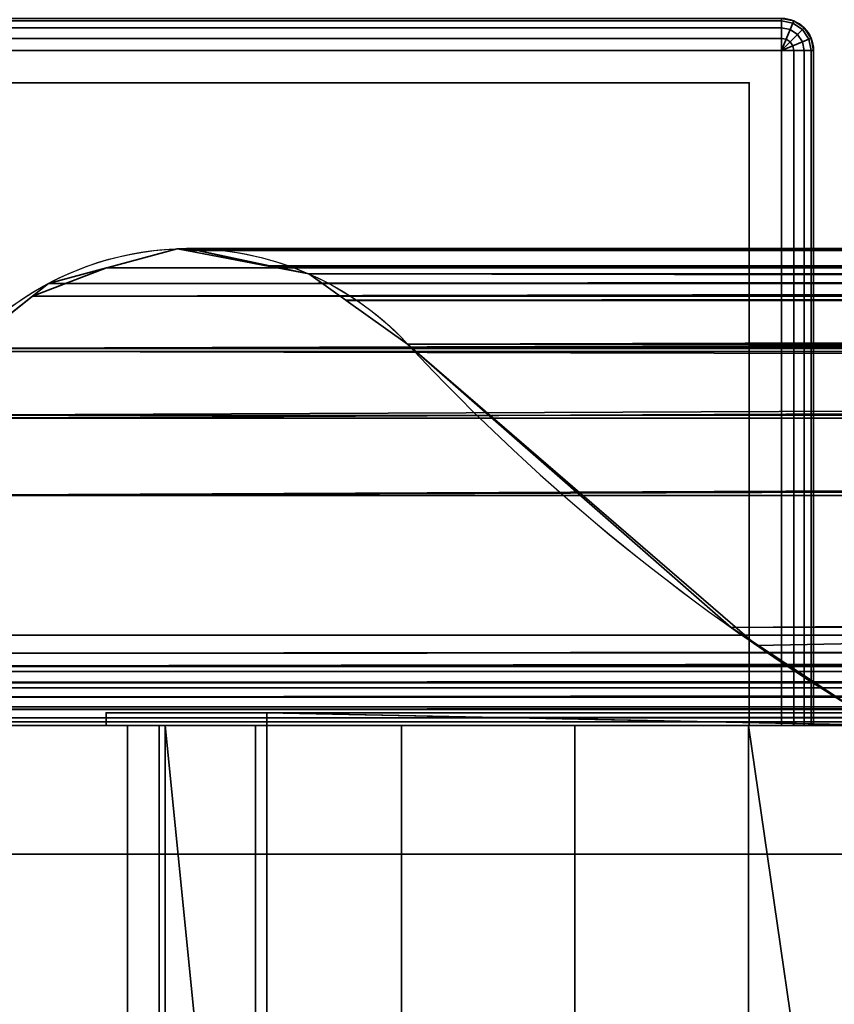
# Model space of a CAD drawing. Header units: millimetres. Extents: x -322 to 8072, y -96 to 57.
# Tile 58 of 256: x 1259 to 1272, y -4 to 11. Entities that reach past the tile are written whole.
import ezdxf

# ---------------------------------------------------------------- set-up
doc = ezdxf.new("R2010")
doc.units = ezdxf.units.MM
doc.layers.add('151', color=7, linetype='Continuous', true_color=0xffffff)

# ---------------------------------------------------------------- blocks, each defined once
blk = doc.blocks.new('UG_SURFACE_012')
at = {"layer": '151', "color": 252, "linetype": 'Continuous', "lineweight": 35}
for points in [[(1500, 7.402, 1415.715), (1260.506, 7.121, 1414.506), (1260.511, 7.123, 1414.511)], [(1500, 7.402, 1415.715), (1500, 7.16, 1414.51), (1260.506, 7.121, 1414.506)], [(1260.511, 7.123, 1897.489), (1739.494, 7.121, 1897.494), (1738.394, 7.417, 1896.394)], [(1261.606, 7.417, 1896.394), (1260.511, 7.123, 1897.489), (1738.394, 7.417, 1896.394)], [(1500, 7.41, 1415.752), (1260.511, 7.123, 1414.511), (1261.606, 7.417, 1415.606)], [(1260.511, 7.123, 1414.511), (1260.511, 7.123, 1897.489), (1261.606, 7.417, 1896.394)], [(1261.606, 7.417, 1415.606), (1260.511, 7.123, 1414.511), (1261.606, 7.417, 1896.394)], [(1260.511, 7.123, 1414.511), (1500, 7.41, 1415.752), (1500, 7.402, 1415.715)], [(1738.394, 7.417, 1896.394), (1738.289, 7.419, 1896.289), (1261.75, 7.42, 1896.25), (1261.606, 7.417, 1896.394)], [(1261.606, 7.417, 1415.606), (1261.606, 7.417, 1896.394), (1261.75, 7.42, 1896.25)], [(1261.75, 7.42, 1896.25), (1261.747, 7.39, 1415.747), (1261.606, 7.417, 1415.606)], [(1261.606, 7.417, 1415.606), (1261.747, 7.39, 1415.747), (1500, 7.41, 1415.752)], [(1500, 7.42, 1415.804), (1261.747, 7.39, 1415.747), (1263.046, 7.142, 1417.046)], [(1500, 7.42, 1415.804), (1500, 7.41, 1415.752), (1261.747, 7.39, 1415.747)], [(1261.75, 7.42, 1896.25), (1261.75, 7.42, 1896.25), (1261.747, 7.39, 1415.747)], [(1261.747, 7.39, 1415.747), (1261.75, 7.42, 1896.25), (1261.781, 7.42, 1896.219)], [(1261.781, 7.42, 1896.219), (1263.046, 7.142, 1417.046), (1261.747, 7.39, 1415.747)], [(1261.747, 7.39, 1415.747), (1261.747, 7.39, 1415.747), (1261.75, 7.42, 1896.25)], [(1261.747, 7.39, 1415.747), (1261.747, 7.39, 1415.747), (1500, 7.41, 1415.752)], [(1738.289, 7.419, 1896.289), (1738.25, 7.42, 1896.25), (1261.75, 7.42, 1896.25)], [(1738.25, 7.42, 1896.25), (1261.781, 7.42, 1896.219), (1261.75, 7.42, 1896.25)], [(1261.75, 7.42, 1896.25), (1261.75, 7.42, 1896.25), (1738.25, 7.42, 1896.25)], [(1263.047, 7.154, 1894.953), (1261.781, 7.42, 1896.219), (1738.25, 7.42, 1896.25)], [(1261.781, 7.42, 1896.219), (1263.047, 7.154, 1894.953), (1263.046, 7.142, 1417.046)], [(1263.046, 7.142, 1417.046), (1500, 7.17, 1416.992), (1500, 7.42, 1415.804)], [(1263.047, 7.154, 1894.953), (1738.25, 7.42, 1896.25), (1738.219, 7.42, 1896.219)], [(1738.219, 7.42, 1896.219), (1263.049, 7.154, 1894.951), (1263.047, 7.154, 1894.953)], [(1263.049, 7.154, 1894.951), (1738.219, 7.42, 1896.219), (1737, 7.164, 1895)], [(1259.353, 6.679, 1413.353), (1500, 7.154, 1414.481), (1500, 7.05, 1413.963)], [(1500, 7.154, 1414.481), (1259.353, 6.679, 1413.353), (1259.355, 6.681, 1413.355)], [(1500, 7.05, 1413.963), (1500, 6.651, 1413.389), (1259.353, 6.679, 1413.353)], [(1500, 7.16, 1414.51), (1259.355, 6.681, 1413.355), (1259.604, 6.879, 1413.604)], [(1259.355, 6.681, 1413.355), (1500, 7.16, 1414.51), (1500, 7.154, 1414.481)], [(1259.355, 6.681, 1898.645), (1260.506, 7.121, 1414.506), (1259.604, 6.879, 1413.604)], [(1260.506, 7.121, 1414.506), (1259.355, 6.681, 1898.645), (1259.604, 6.879, 1898.396)], [(1259.604, 6.879, 1413.604), (1260.506, 7.121, 1414.506), (1500, 7.16, 1414.51)], [(1259.604, 6.879, 1898.396), (1260.506, 7.121, 1897.494), (1260.511, 7.123, 1414.511), (1260.506, 7.121, 1414.506)], [(1740.396, 6.879, 1898.396), (1739.518, 7.115, 1897.518), (1260.506, 7.121, 1897.494), (1259.604, 6.879, 1898.396)], [(1260.511, 7.123, 1897.489), (1260.506, 7.121, 1897.494), (1739.494, 7.121, 1897.494)], [(1260.506, 7.121, 1897.494), (1260.511, 7.123, 1897.489), (1260.511, 7.123, 1414.511)], [(1739.518, 7.115, 1897.518), (1739.494, 7.121, 1897.494), (1260.506, 7.121, 1897.494)], [(1500, 7.17, 1416.992), (1263.046, 7.142, 1417.046), (1263.048, 7.142, 1417.048)], [(1263.048, 7.142, 1417.048), (1263.046, 7.142, 1417.046), (1263.047, 7.154, 1894.953)], [(1263.047, 7.154, 1894.953), (1263.654, 7.026, 1417.654), (1263.048, 7.142, 1417.048)], [(1263.654, 7.026, 1417.654), (1263.047, 7.154, 1894.953), (1263.049, 7.154, 1894.951)], [(1263.048, 7.142, 1417.048), (1500, 7.16, 1417.039), (1500, 7.17, 1416.992)], [(1500, 7.033, 1417.638), (1500, 7.16, 1417.039), (1263.048, 7.142, 1417.048)], [(1263.048, 7.142, 1417.048), (1500, 6.663, 1418.161), (1500, 7.033, 1417.638)], [(1500, 6.663, 1418.161), (1263.048, 7.142, 1417.048), (1263.654, 7.026, 1417.654)], [(1737, 7.164, 1895), (1736.951, 7.153, 1894.951), (1263.049, 7.154, 1894.951)], [(1263.654, 7.026, 1894.346), (1263.049, 7.154, 1894.951), (1736.951, 7.153, 1894.951)], [(1263.654, 7.026, 1417.654), (1263.049, 7.154, 1894.951), (1263.654, 7.026, 1894.346)], [(1264.226, 6.619, 1893.774), (1263.654, 7.026, 1894.346), (1736.951, 7.153, 1894.951)], [(1264.226, 6.619, 1893.774), (1736.951, 7.153, 1894.951), (1736.344, 7.025, 1894.344)], [(1500, 6.631, 1418.206), (1263.654, 7.026, 1417.654), (1264.226, 6.619, 1418.226)], [(1263.654, 7.026, 1417.654), (1500, 6.631, 1418.206), (1500, 6.663, 1418.161)], [(1263.654, 7.026, 1894.346), (1264.226, 6.619, 1418.226), (1263.654, 7.026, 1417.654)], [(1263.654, 7.026, 1894.346), (1264.226, 6.619, 1893.774), (1264.226, 6.619, 1418.226)], [(1736.344, 7.025, 1894.344), (1264.232, 6.615, 1893.768), (1264.226, 6.619, 1893.774)], [(1264.232, 6.615, 1893.768), (1736.344, 7.025, 1894.344), (1735.819, 6.652, 1893.819)], [(1259.355, 6.681, 1898.645), (1740.647, 6.679, 1898.647), (1740.396, 6.879, 1898.396)], [(1259.604, 6.879, 1898.396), (1259.355, 6.681, 1898.645), (1740.396, 6.879, 1898.396)], [(1259.604, 6.879, 1413.604), (1259.355, 6.681, 1413.355), (1259.355, 6.681, 1898.645)], [(1740.663, 6.666, 1898.663), (1740.647, 6.679, 1898.647), (1259.353, 6.679, 1898.647), (1258.332, 5.868, 1899.668)], [(1500, 6.638, 1413.37), (1258.332, 5.868, 1412.332), (1259.353, 6.679, 1413.353)], [(1259.353, 6.679, 1413.353), (1258.332, 5.868, 1899.668), (1259.353, 6.679, 1898.647)], [(1259.353, 6.679, 1413.353), (1258.332, 5.868, 1412.332), (1258.332, 5.868, 1899.668)], [(1258.332, 5.868, 1899.668), (1741.669, 5.867, 1899.669), (1740.663, 6.666, 1898.663)], [(1500, 6.638, 1413.37), (1500, 5.97, 1412.408), (1258.332, 5.868, 1412.332)], [(1259.355, 6.681, 1898.645), (1259.353, 6.679, 1898.647), (1740.647, 6.679, 1898.647)], [(1259.353, 6.679, 1898.647), (1259.355, 6.681, 1898.645), (1259.355, 6.681, 1413.355), (1259.353, 6.679, 1413.353)], [(1259.353, 6.679, 1413.353), (1500, 6.651, 1413.389), (1500, 6.638, 1413.37)], [(1264.226, 6.619, 1418.226), (1264.232, 6.615, 1418.232), (1500, 6.631, 1418.206)], [(1264.232, 6.615, 1418.232), (1264.226, 6.619, 1893.774), (1264.232, 6.615, 1893.768)], [(1264.232, 6.615, 1418.232), (1264.226, 6.619, 1418.226), (1264.226, 6.619, 1893.774)], [(1735.819, 6.652, 1893.819), (1735.767, 6.615, 1893.768), (1264.232, 6.615, 1893.768)], [(1500, 6.631, 1418.206), (1264.232, 6.615, 1418.232), (1265.187, 5.936, 1419.187)], [(1265.187, 5.936, 1892.813), (1264.232, 6.615, 1893.768), (1735.767, 6.615, 1893.768)], [(1264.232, 6.615, 1893.768), (1265.187, 5.936, 1892.813), (1265.187, 5.936, 1419.187), (1264.232, 6.615, 1418.232)], [(1265.187, 5.936, 1419.187), (1500, 5.936, 1419.187), (1500, 6.631, 1418.206)], [(1735.767, 6.615, 1893.768), (1734.813, 5.936, 1892.813), (1265.187, 5.936, 1892.813)], [(1500, 5.87, 1412.345), (1257.597, 4.785, 1411.597), (1257.611, 4.827, 1411.611)], [(1257.597, 4.785, 1411.597), (1500, 5.87, 1412.345), (1500, 5.857, 1412.337)], [(1500, 5.857, 1412.337), (1257.597, 4.784, 1411.597), (1257.597, 4.785, 1411.597)], [(1500, 5.857, 1412.337), (1500, 4.751, 1411.652), (1257.597, 4.784, 1411.597)], [(1257.611, 4.827, 1411.611), (1258.271, 5.819, 1412.271), (1500, 5.87, 1412.345)], [(1258.271, 5.819, 1412.271), (1258.331, 5.867, 1412.331), (1500, 5.87, 1412.345)], [(1741.729, 5.819, 1899.729), (1741.68, 5.859, 1899.68), (1258.331, 5.867, 1899.669), (1258.271, 5.819, 1899.729)], [(1500, 5.87, 1412.345), (1258.331, 5.867, 1412.331), (1258.332, 5.868, 1412.332)], [(1258.332, 5.868, 1899.668), (1258.331, 5.867, 1899.669), (1741.669, 5.867, 1899.669)], [(1741.68, 5.859, 1899.68), (1741.669, 5.867, 1899.669), (1258.331, 5.867, 1899.669)], [(1258.332, 5.868, 1412.332), (1500, 5.97, 1412.408), (1500, 5.87, 1412.345)], [(1270.219, 1.525, 1887.781), (1265.187, 5.936, 1892.813), (1734.813, 5.936, 1892.813)], [(1500, 5.936, 1419.187), (1265.187, 5.936, 1419.187), (1270.618, 1.245, 1424.618)], [(1270.618, 1.245, 1424.618), (1265.187, 5.936, 1892.813), (1270.219, 1.525, 1887.781)], [(1270.618, 1.245, 1424.618), (1265.187, 5.936, 1419.187), (1265.187, 5.936, 1892.813)], [(1270.219, 1.525, 1887.781), (1734.813, 5.936, 1892.813), (1731.65, 2.955, 1889.65)], [(1500, 5.936, 1419.187), (1270.618, 1.245, 1424.618), (1272.144, 0.256, 1426.144)], [(1742.403, 4.784, 1900.403), (1258.271, 5.819, 1899.729), (1257.611, 4.827, 1900.389)], [(1258.271, 5.819, 1899.729), (1742.403, 4.784, 1900.403), (1742.389, 4.827, 1900.389)], [(1742.389, 4.827, 1900.389), (1741.729, 5.819, 1899.729), (1258.271, 5.819, 1899.729)], [(1257.597, 4.784, 1900.403), (1257.203, 3.582, 1900.797), (1742.797, 3.582, 1900.797), (1742.405, 4.777, 1900.405)], [(1500, 4.744, 1411.648), (1257.203, 3.582, 1411.203), (1257.597, 4.784, 1411.597)], [(1257.611, 4.827, 1900.389), (1257.597, 4.785, 1900.403), (1742.403, 4.784, 1900.403)], [(1257.597, 4.785, 1900.403), (1257.597, 4.784, 1900.403), (1742.403, 4.784, 1900.403)], [(1742.405, 4.777, 1900.405), (1742.403, 4.784, 1900.403), (1257.597, 4.784, 1900.403)], [(1257.597, 4.784, 1411.597), (1500, 4.751, 1411.652), (1500, 4.744, 1411.648)], [(1257.203, 3.582, 1411.203), (1500, 4.744, 1411.648), (1500, 4.37, 1411.415)], [(1500, 4.37, 1411.415), (1500, 3.582, 1411.203), (1257.203, 3.582, 1411.203)], [(1257.203, 3.582, 1900.797), (1256.818, 1.409, 1901.182), (1743.182, 1.409, 1901.182), (1742.797, 3.582, 1900.797)], [(1500, 1.409, 1410.818), (1256.818, 1.409, 1410.818), (1257.203, 3.582, 1411.203), (1500, 3.582, 1411.203)], [(1272.144, 0.256, 1885.856), (1270.219, 1.525, 1887.781), (1731.65, 2.955, 1889.65)], [(1256.839, 0.927, 1410.839), (1256.802, 1.124, 1410.802), (1500, 1.409, 1410.818)], [(1256.802, 1.124, 1410.802), (1256.818, 1.409, 1410.818), (1500, 1.409, 1410.818)], [(1743.182, 1.409, 1901.182), (1256.818, 1.409, 1901.182), (1256.803, 1.121, 1901.197)], [(1256.803, 1.121, 1901.197), (1256.839, 0.927, 1901.161), (1743.182, 1.409, 1901.182)], [(1743.182, 1.409, 1901.182), (1256.839, 0.927, 1901.161), (1256.841, 0.918, 1901.16)], [(1500, 1.409, 1410.818), (1500, 0.925, 1410.834), (1256.839, 0.927, 1410.839)], [(1256.841, 0.918, 1901.16), (1743.196, 1.299, 1901.196), (1743.182, 1.409, 1901.182)], [(1270.219, 1.525, 1887.781), (1272.144, 0.256, 1885.856), (1272.144, 0.256, 1426.144)], [(1272.144, 0.256, 1426.144), (1270.618, 1.245, 1424.618), (1270.219, 1.525, 1887.781)], [(1743.179, 0.978, 1901.179), (1743.196, 1.299, 1901.196), (1256.841, 0.918, 1901.16)], [(1500, 0.925, 1410.834), (1500, 0.915, 1410.834), (1256.839, 0.927, 1410.839)], [(1256.839, 0.927, 1410.839), (1256.839, 0.927, 1410.839), (1500, 0.925, 1410.834)], [(1256.856, 0.838, 1410.856), (1256.839, 0.927, 1410.839), (1500, 0.915, 1410.834)], [(1256.841, 0.918, 1901.16), (1743.16, 0.919, 1901.16), (1743.179, 0.978, 1901.179)], [(1743.16, 0.919, 1901.16), (1256.841, 0.918, 1901.16), (1256.855, 0.842, 1901.145)], [(1256.855, 0.842, 1901.145), (1256.93, 0.673, 1901.07), (1743.16, 0.919, 1901.16)], [(1743.16, 0.919, 1901.16), (1743.16, 0.919, 1901.16), (1256.93, 0.673, 1901.07)], [(1256.93, 0.674, 1410.93), (1256.856, 0.838, 1410.856), (1500, 0.915, 1410.834)], [(1743.085, 0.687, 1901.085), (1743.16, 0.919, 1901.16), (1256.93, 0.673, 1901.07)], [(1500, 0.915, 1410.834), (1500, 0.679, 1410.946), (1256.93, 0.674, 1410.93)], [(1743.07, 0.665, 1901.07), (1743.085, 0.687, 1901.085), (1256.93, 0.673, 1901.07)], [(1256.97, 0.585, 1410.97), (1256.93, 0.673, 1410.93), (1500, 0.679, 1410.946)], [(1256.93, 0.673, 1410.93), (1256.93, 0.674, 1410.93), (1500, 0.679, 1410.946)], [(1256.93, 0.673, 1901.07), (1256.933, 0.666, 1901.067), (1743.07, 0.665, 1901.07)], [(1743.07, 0.664, 1901.07), (1256.933, 0.666, 1901.067), (1256.968, 0.588, 1901.032)], [(1743.07, 0.664, 1901.07), (1743.07, 0.665, 1901.07), (1256.933, 0.666, 1901.067)], [(1256.968, 0.588, 1901.032), (1257.085, 0.448, 1900.915), (1743.07, 0.664, 1901.07)], [(1257.084, 0.449, 1411.085), (1256.97, 0.585, 1410.97), (1500, 0.679, 1410.946)], [(1500, 0.679, 1410.946), (1500, 0.672, 1410.95), (1257.084, 0.449, 1411.085)], [(1500, 0.672, 1410.95), (1500, 0.475, 1411.044), (1257.084, 0.449, 1411.085)], [(1743.07, 0.664, 1901.07), (1257.085, 0.448, 1900.915), (1257.089, 0.443, 1900.911)], [(1257.089, 0.443, 1900.911), (1742.916, 0.434, 1900.916), (1743.07, 0.664, 1901.07)], [(1500, 0.475, 1411.044), (1500, 0.441, 1411.082), (1257.084, 0.449, 1411.085)], [(1257.085, 0.448, 1411.085), (1257.084, 0.449, 1411.085), (1500, 0.441, 1411.082)], [(1500, 0.441, 1411.082), (1500, 0.437, 1411.087), (1257.085, 0.448, 1411.085)], [(1257.22, 0.288, 1411.22), (1257.085, 0.448, 1411.085), (1500, 0.437, 1411.087)], [(1742.89, 0.395, 1900.89), (1257.089, 0.443, 1900.911), (1257.216, 0.291, 1900.784)], [(1742.89, 0.395, 1900.89), (1742.916, 0.434, 1900.916), (1257.089, 0.443, 1900.911)], [(1742.916, 0.434, 1900.916), (1742.916, 0.434, 1900.916), (1257.089, 0.443, 1900.911)], [(1742.89, 0.395, 1900.89), (1257.216, 0.291, 1900.784), (1257.283, 0.254, 1900.717)], [(1257.282, 0.254, 1411.282), (1257.22, 0.288, 1411.22), (1500, 0.437, 1411.087)], [(1500, 0.437, 1411.087), (1500, 0.257, 1411.293), (1257.282, 0.254, 1411.282)], [(1257.283, 0.254, 1900.717), (1742.711, 0.256, 1900.711), (1742.89, 0.395, 1900.89)], [(1500, 0.257, 1411.293), (1500, 0.254, 1411.296), (1257.282, 0.254, 1411.282)], [(1257.282, 0.254, 1411.282), (1257.282, 0.254, 1411.282), (1500, 0.257, 1411.293)], [(1257.519, 0.123, 1411.519), (1257.282, 0.254, 1411.282), (1500, 0.254, 1411.296)], [(1257.283, 0.254, 1900.717), (1257.286, 0.252, 1900.714), (1742.711, 0.256, 1900.711)], [(1742.711, 0.256, 1900.711), (1257.286, 0.252, 1900.714), (1257.519, 0.122, 1900.481)], [(1742.554, 0.135, 1900.554), (1742.71, 0.256, 1900.71), (1257.519, 0.122, 1900.481)], [(1742.71, 0.256, 1900.71), (1742.711, 0.256, 1900.711), (1257.519, 0.122, 1900.481)], [(1500, 0.254, 1411.296), (1500, 0.155, 1411.409), (1257.519, 0.123, 1411.519)], [(1500, 0.155, 1411.409), (1500, 0.119, 1411.519), (1257.519, 0.123, 1411.519)], [(1739.5, 0.2, 1897.5), (1260.5, 0.2, 1897.5), (1263, 0.2, 1895), (1737, 0.2, 1895)], [(1260.5, 0.2, 1897.5), (1260.5, 0.2, 1414.5), (1263, 0.2, 1417), (1263, 0.2, 1895)], [(1737, 0.2, 1417), (1263, 0.2, 1417), (1260.5, 0.2, 1414.5), (1739.5, 0.2, 1414.5)], [(1260.5, 0, 1414.5), (1260.5, 0.2, 1414.5), (1260.5, 0.2, 1897.5), (1260.5, 0, 1897.5)], [(1260.5, 0.2, 1414.5), (1260.5, 0, 1414.5), (1739.5, 0, 1414.5), (1739.5, 0.2, 1414.5)], [(1260.5, 0.2, 1897.5), (1739.5, 0.2, 1897.5), (1739.5, 0, 1897.5), (1260.5, 0, 1897.5)], [(1263, 0.2, 1895), (1263, 0.2, 1417), (1263, 0, 1427.017), (1263, 0, 1884.983)], [(1263, 0.2, 1417), (1263, -15.8, 1417), (1263, -15.8, 1427.017), (1263, 0, 1427.017)], [(1263, 0, 1884.983), (1263, -15.8, 1884.983), (1263, -15.8, 1895), (1263, 0.2, 1895)], [(1727.221, 0, 1417), (1272.779, 0, 1417), (1263, 0.2, 1417), (1737, 0.2, 1417)], [(1272.779, 0, 1417), (1272.779, -15.8, 1417), (1263, -15.8, 1417), (1263, 0.2, 1417)], [(1263, 0.2, 1895), (1263, -15.8, 1895), (1272.779, -15.8, 1895), (1272.779, 0, 1895)], [(1272.779, 0, 1895), (1727.221, 0, 1895), (1737, 0.2, 1895), (1263, 0.2, 1895)], [(1859, 0, 2017), (1141, 0, 2017), (1141, -26, 2017), (1859, -26, 2017)], [(1859, -2), (1141, -2), (1141, 0, 2), (1859, 0, 2)], [(1859, 0, 2), (1141, 0, 2), (1258, 0, 1412), (1500, 0, 1412)], [(1742, 0, 1900), (1258, 0, 1900), (1141, 0, 2017), (1859, 0, 2017)], [(1742.482, 0.118, 1900.482), (1742.554, 0.135, 1900.554), (1257.519, 0.122, 1900.481)], [(1257.519, 0.122, 1411.519), (1257.519, 0.123, 1411.519), (1500, 0.119, 1411.519)], [(1257.519, 0.122, 1900.481), (1257.522, 0.12, 1900.478), (1742.482, 0.118, 1900.482)], [(1500, 0.119, 1411.519), (1500, 0.118, 1411.522), (1257.519, 0.122, 1411.519)], [(1257.641, 0.055, 1411.641), (1257.519, 0.122, 1411.519), (1500, 0.118, 1411.522)], [(1742.481, 0.118, 1900.481), (1257.522, 0.12, 1900.478), (1257.636, 0.057, 1900.364)], [(1742.481, 0.118, 1900.481), (1742.482, 0.118, 1900.482), (1257.522, 0.12, 1900.478)], [(1742.481, 0.118, 1900.481), (1257.636, 0.057, 1900.364), (1258, 0, 1900)], [(1258, 0, 1412), (1257.641, 0.055, 1411.641), (1500, 0.118, 1411.522)], [(1258, 0, 1900), (1742, 0, 1900), (1742.481, 0.118, 1900.481)], [(1500, 0.118, 1411.522), (1500, 0.009, 1411.855), (1258, 0, 1412)], [(1500, 0.009, 1411.855), (1500, 0, 1412), (1258, 0, 1412)], [(1260.5, 0, 1414.5), (1729.511, 0, 1415.475), (1732.213, 0, 1414.95)], [(1727.221, 0, 1417), (1729.511, 0, 1415.475), (1260.5, 0, 1414.5), (1267.787, 0, 1414.95)], [(1732.213, 0, 1414.95), (1739.5, 0, 1414.5), (1260.5, 0, 1414.5)], [(1260.5, 0, 1414.5), (1265.092, 0, 1415.507), (1267.787, 0, 1414.95)], [(1260.5, 0, 1414.5), (1262.82, 0, 1417.06), (1265.092, 0, 1415.507)], [(1260.5, 0, 1414.5), (1260.83, 0, 1422.076), (1261.322, 0, 1419.369)], [(1261.322, 0, 1419.369), (1262.82, 0, 1417.06), (1260.5, 0, 1414.5)], [(1260.5, 0, 1897.5), (1261.42, 0, 1424.764), (1260.83, 0, 1422.076)], [(1263, 0, 1427.017), (1261.42, 0, 1424.764), (1260.5, 0, 1897.5), (1260.83, 0, 1889.924)], [(1267.787, 0, 1897.05), (1260.5, 0, 1897.5), (1739.5, 0, 1897.5)], [(1267.787, 0, 1897.05), (1265.092, 0, 1896.493), (1260.5, 0, 1897.5)], [(1260.83, 0, 1422.076), (1260.5, 0, 1414.5), (1260.5, 0, 1897.5)], [(1260.5, 0, 1897.5), (1262.82, 0, 1894.94), (1261.322, 0, 1892.632)], [(1265.092, 0, 1896.493), (1262.82, 0, 1894.94), (1260.5, 0, 1897.5)], [(1261.322, 0, 1892.632), (1260.83, 0, 1889.924), (1260.5, 0, 1897.5)], [(1260.83, 0, 1422.076), (1260.83, -39.3, 1422.076), (1261.322, -39.3, 1419.369), (1261.322, 0, 1419.369)], [(1261.42, 0, 1424.764), (1261.42, -39.3, 1424.764), (1260.83, -39.3, 1422.076), (1260.83, 0, 1422.076)], [(1260.83, 0, 1889.924), (1260.83, -39.3, 1889.924), (1261.42, -39.3, 1887.236), (1261.42, 0, 1887.236)], [(1261.322, 0, 1892.632), (1261.322, -39.3, 1892.632), (1260.83, -39.3, 1889.924), (1260.83, 0, 1889.924)], [(1260.83, 0, 1889.924), (1261.42, 0, 1887.236), (1263, 0, 1427.017)], [(1261.322, 0, 1419.369), (1261.322, -39.3, 1419.369), (1262.82, -39.3, 1417.06), (1262.82, 0, 1417.06)], [(1262.82, 0, 1894.94), (1262.82, -39.3, 1894.94), (1261.322, -39.3, 1892.632), (1261.322, 0, 1892.632)], [(1261.42, 0, 1424.764), (1263, 0, 1427.017), (1263, -15.8, 1427.017)], [(1263, -15.8, 1427.017), (1263, -23.5, 1427.017), (1261.42, -39.3, 1424.764), (1261.42, 0, 1424.764)], [(1261.42, 0, 1887.236), (1261.42, -39.3, 1887.236), (1263, -23.5, 1884.983), (1263, -15.8, 1884.983)], [(1263, -15.8, 1884.983), (1263, 0, 1884.983), (1261.42, 0, 1887.236)], [(1261.42, 0, 1887.236), (1263, 0, 1884.983), (1263, 0, 1427.017)], [(1262.82, 0, 1417.06), (1262.82, -39.3, 1417.06), (1265.092, -39.3, 1415.507), (1265.092, 0, 1415.507)], [(1265.092, 0, 1896.493), (1265.092, -39.3, 1896.493), (1262.82, -39.3, 1894.94), (1262.82, 0, 1894.94)], [(1265.092, 0, 1415.507), (1265.092, -39.3, 1415.507), (1267.787, -39.3, 1414.95), (1267.787, 0, 1414.95)], [(1267.787, 0, 1897.05), (1267.787, -39.3, 1897.05), (1265.092, -39.3, 1896.493), (1265.092, 0, 1896.493)], [(1267.787, 0, 1414.95), (1267.787, -39.3, 1414.95), (1270.489, -39.3, 1415.475), (1270.489, 0, 1415.475)], [(1270.489, 0, 1896.525), (1270.489, -39.3, 1896.525), (1267.787, -39.3, 1897.05), (1267.787, 0, 1897.05)], [(1267.787, 0, 1414.95), (1270.489, 0, 1415.475), (1727.221, 0, 1417)], [(1739.5, 0, 1897.5), (1270.489, 0, 1896.525), (1267.787, 0, 1897.05)], [(1270.489, 0, 1415.475), (1270.489, -39.3, 1415.475), (1272.779, -23.5, 1417), (1272.779, -15.8, 1417)], [(1272.779, -15.8, 1417), (1272.779, 0, 1417), (1270.489, 0, 1415.475)], [(1270.489, 0, 1896.525), (1272.779, 0, 1895), (1272.779, -15.8, 1895)], [(1272.779, -15.8, 1895), (1272.779, -23.5, 1895), (1270.489, -39.3, 1896.525), (1270.489, 0, 1896.525)], [(1270.489, 0, 1415.475), (1272.779, 0, 1417), (1727.221, 0, 1417)], [(1272.779, 0, 1895), (1270.489, 0, 1896.525), (1739.5, 0, 1897.5), (1732.213, 0, 1897.05)], [(1141, -26), (1141, -2), (1859, -2), (1859, -26)]]:
    blk.add_3dface(points, dxfattribs=at)
blk = doc.blocks.new('UG_SURFACE_027')
at = {"layer": '151', "color": 251, "linetype": 'Continuous', "lineweight": 35}
for points in [[(1221, 11, 1000), (1271, 11, 1000), (1271, 10.962, 999.809), (1221, 10.962, 999.809)], [(1271, 11, 1050), (1221, 11, 1050), (1221, 10.962, 1050.191), (1271, 10.962, 1050.191)], [(1221, 10.962, 999.809), (1271, 10.962, 999.809), (1271, 10.854, 999.646), (1221, 10.854, 999.646)], [(1271, 10.962, 1050.191), (1221, 10.962, 1050.191), (1221, 10.854, 1050.354), (1271, 10.854, 1050.354)], [(1271, 11, 1000), (1271.191, 10.962, 1000), (1271.177, 10.927, 999.809), (1271, 10.962, 999.809)], [(1271, 11, 1000), (1271, 11, 1050), (1271.191, 10.962, 1050), (1271.191, 10.962, 1000)], [(1271, 10.962, 1050.191), (1271.177, 10.927, 1050.191), (1271.191, 10.962, 1050), (1271, 11, 1050)], [(1271, 10.962, 999.809), (1271.177, 10.927, 999.809), (1271.135, 10.827, 999.646), (1271, 10.854, 999.646)], [(1271, 10.854, 1050.354), (1271.135, 10.827, 1050.354), (1271.177, 10.927, 1050.191), (1271, 10.962, 1050.191)], [(1271.177, 10.927, 999.809), (1271.327, 10.827, 999.809), (1271.25, 10.75, 999.646), (1271.135, 10.827, 999.646)], [(1271.135, 10.827, 1050.354), (1271.25, 10.75, 1050.354), (1271.327, 10.827, 1050.191), (1271.177, 10.927, 1050.191)], [(1271.191, 10.962, 1000), (1271.354, 10.854, 1000), (1271.327, 10.827, 999.809), (1271.177, 10.927, 999.809)], [(1271.177, 10.927, 1050.191), (1271.327, 10.827, 1050.191), (1271.354, 10.854, 1050), (1271.191, 10.962, 1050)], [(1271.191, 10.962, 1000), (1271.191, 10.962, 1050), (1271.354, 10.854, 1050), (1271.354, 10.854, 1000)], [(1221, 10.854, 999.646), (1271, 10.854, 999.646), (1271, 10.691, 999.538), (1221, 10.691, 999.538)], [(1271, 10.854, 1050.354), (1221, 10.854, 1050.354), (1221, 10.691, 1050.462), (1271, 10.691, 1050.462)], [(1271, 10.854, 999.646), (1271.135, 10.827, 999.646), (1271.073, 10.677, 999.538), (1271, 10.691, 999.538)], [(1271, 10.691, 1050.462), (1271.073, 10.677, 1050.462), (1271.135, 10.827, 1050.354), (1271, 10.854, 1050.354)], [(1271.135, 10.827, 999.646), (1271.25, 10.75, 999.646), (1271.135, 10.635, 999.538), (1271.073, 10.677, 999.538)], [(1271.073, 10.677, 1050.462), (1271.135, 10.635, 1050.462), (1271.25, 10.75, 1050.354), (1271.135, 10.827, 1050.354)], [(1271.25, 10.75, 999.646), (1271.327, 10.635, 999.646), (1271.177, 10.573, 999.538), (1271.135, 10.635, 999.538)], [(1271.135, 10.635, 1050.462), (1271.177, 10.573, 1050.462), (1271.327, 10.635, 1050.354), (1271.25, 10.75, 1050.354)], [(1271.327, 10.827, 999.809), (1271.427, 10.677, 999.809), (1271.327, 10.635, 999.646), (1271.25, 10.75, 999.646)], [(1271.25, 10.75, 1050.354), (1271.327, 10.635, 1050.354), (1271.427, 10.677, 1050.191), (1271.327, 10.827, 1050.191)], [(1271.354, 10.854, 1000), (1271.462, 10.691, 1000), (1271.427, 10.677, 999.809), (1271.327, 10.827, 999.809)], [(1271.327, 10.827, 1050.191), (1271.427, 10.677, 1050.191), (1271.462, 10.691, 1050), (1271.354, 10.854, 1050)], [(1271.354, 10.854, 1000), (1271.354, 10.854, 1050), (1271.462, 10.691, 1050), (1271.462, 10.691, 1000)], [(1221, 10.691, 999.538), (1271, 10.691, 999.538), (1271, 10.5, 999.5), (1221, 10.5, 999.5)], [(1271, 10.691, 1050.462), (1221, 10.691, 1050.462), (1221, 10.5, 1050.5), (1271, 10.5, 1050.5)], [(1271, 10.691, 999.538), (1271.073, 10.677, 999.538), (1271, 10.5, 999.5)], [(1271, 10.5, 1050.5), (1271.073, 10.677, 1050.462), (1271, 10.691, 1050.462)], [(1271.073, 10.677, 999.538), (1271.135, 10.635, 999.538), (1271, 10.5, 999.5)], [(1271, 10.5, 1050.5), (1271.135, 10.635, 1050.462), (1271.073, 10.677, 1050.462)], [(1271.135, 10.635, 999.538), (1271.177, 10.573, 999.538), (1271, 10.5, 999.5)], [(1271, 10.5, 1050.5), (1271.177, 10.573, 1050.462), (1271.135, 10.635, 1050.462)], [(1271.177, 10.573, 999.538), (1271.191, 10.5, 999.538), (1271, 10.5, 999.5)], [(1271, 10.5, 1050.5), (1271.191, 10.5, 1050.462), (1271.177, 10.573, 1050.462)], [(1271.327, 10.635, 999.646), (1271.354, 10.5, 999.646), (1271.191, 10.5, 999.538), (1271.177, 10.573, 999.538)], [(1271.177, 10.573, 1050.462), (1271.191, 10.5, 1050.462), (1271.354, 10.5, 1050.354), (1271.327, 10.635, 1050.354)], [(1271.427, 10.677, 999.809), (1271.462, 10.5, 999.809), (1271.354, 10.5, 999.646), (1271.327, 10.635, 999.646)], [(1271.327, 10.635, 1050.354), (1271.354, 10.5, 1050.354), (1271.462, 10.5, 1050.191), (1271.427, 10.677, 1050.191)], [(1271.462, 10.691, 1000), (1271.5, 10.5, 1000), (1271.462, 10.5, 999.809), (1271.427, 10.677, 999.809)], [(1271.427, 10.677, 1050.191), (1271.462, 10.5, 1050.191), (1271.5, 10.5, 1050), (1271.462, 10.691, 1050)], [(1271.462, 10.691, 1000), (1271.462, 10.691, 1050), (1271.5, 10.5, 1050), (1271.5, 10.5, 1000)], [(1271, 10.5, 999.5), (1271, 0, 999.5), (1221, 0, 999.5), (1221, 10.5, 999.5)], [(1271, 0, 1050.5), (1271, 10.5, 1050.5), (1221, 10.5, 1050.5), (1221, 0, 1050.5)], [(1271.191, 10.5, 999.538), (1271.191, 0, 999.538), (1271, 0, 999.5), (1271, 10.5, 999.5)], [(1271, 10.5, 1050.5), (1271, 0, 1050.5), (1271.191, 0, 1050.462), (1271.191, 10.5, 1050.462)], [(1271.354, 10.5, 999.646), (1271.354, 0, 999.646), (1271.191, 0, 999.538), (1271.191, 10.5, 999.538)], [(1271.191, 10.5, 1050.462), (1271.191, 0, 1050.462), (1271.354, 0, 1050.354), (1271.354, 10.5, 1050.354)], [(1271.462, 10.5, 999.809), (1271.462, 0, 999.809), (1271.354, 0, 999.646), (1271.354, 10.5, 999.646)], [(1271.354, 10.5, 1050.354), (1271.354, 0, 1050.354), (1271.462, 0, 1050.191), (1271.462, 10.5, 1050.191)], [(1271.5, 10.5, 1000), (1271.5, 0, 1000), (1271.462, 0, 999.809), (1271.462, 10.5, 999.809)], [(1271.462, 10.5, 1050.191), (1271.462, 0, 1050.191), (1271.5, 0, 1050), (1271.5, 10.5, 1050)], [(1271.5, 10.5, 1050), (1271.5, 0, 1050), (1271.5, 0, 1000), (1271.5, 10.5, 1000)], [(1221.5, 0, 1049.5), (1221.5, 10, 1049.5), (1270.5, 10, 1049.5), (1270.5, 0, 1049.5)], [(1270.5, 0, 1000.5), (1270.5, 10, 1000.5), (1221.5, 10, 1000.5), (1221.5, 0, 1000.5)], [(1244.469, 10, 1035.696), (1246, 10, 1036), (1270.5, 10, 1049.5), (1221.5, 10, 1049.5)], [(1221.5, 10, 1000.5), (1270.5, 10, 1000.5), (1246, 10, 1014), (1244.469, 10, 1014.305)], [(1270.5, 10, 1049.5), (1246, 10, 1036), (1247.531, 10, 1035.696)], [(1247.531, 10, 1014.305), (1246, 10, 1014), (1270.5, 10, 1000.5)], [(1270.5, 10, 1000.5), (1248.828, 10, 1015.172), (1247.531, 10, 1014.305)], [(1247.531, 10, 1035.696), (1248.828, 10, 1034.828), (1270.5, 10, 1049.5)], [(1270.5, 10, 1049.5), (1248.828, 10, 1034.828), (1249.696, 10, 1033.531)], [(1249.696, 10, 1016.469), (1248.828, 10, 1015.172), (1270.5, 10, 1000.5)], [(1270.5, 10, 1049.5), (1249.696, 10, 1033.531), (1250, 10, 1032)], [(1250, 10, 1018), (1249.696, 10, 1016.469), (1270.5, 10, 1000.5)], [(1270.5, 10, 1000.5), (1270.5, 10, 1049.5), (1250, 10, 1032), (1250, 10, 1018)], [(1270.5, 0, 1049.5), (1270.5, 10, 1049.5), (1270.5, 10, 1000.5), (1270.5, 0, 1000.5)], [(1221.5, 0, 1049.5), (1270.5, 0, 1049.5), (1271, 0, 1050.5), (1221, 0, 1050.5)], [(1270.5, 0, 1000.5), (1221.5, 0, 1000.5), (1221, 0, 999.5), (1271, 0, 999.5)], [(1270.5, 0, 1049.5), (1270.5, 0, 1000.5), (1271.5, 0, 1000), (1271.5, 0, 1050)], [(1270.5, 0, 1000.5), (1271.354, 0, 999.646), (1271.462, 0, 999.809), (1271.5, 0, 1000)], [(1270.5, 0, 1049.5), (1271.354, 0, 1050.354), (1271.191, 0, 1050.462), (1271, 0, 1050.5)], [(1271, 0, 999.5), (1271.191, 0, 999.538), (1271.354, 0, 999.646), (1270.5, 0, 1000.5)], [(1271.5, 0, 1050), (1271.462, 0, 1050.191), (1271.354, 0, 1050.354), (1270.5, 0, 1049.5)]]:
    blk.add_3dface(points, dxfattribs=at)
blk = doc.blocks.new('UG_SURFACE_028')
at = {"layer": '151', "color": 251, "linetype": 'Continuous', "lineweight": 35}
for points in [[(1271, 11, 1129), (1221, 11, 1129), (1221, 10.962, 1129.191), (1271, 10.962, 1129.191)], [(1221, 11, 1079), (1271, 11, 1079), (1271, 10.962, 1078.809), (1221, 10.962, 1078.809)], [(1271, 10.962, 1129.191), (1221, 10.962, 1129.191), (1221, 10.854, 1129.354), (1271, 10.854, 1129.354)], [(1221, 10.962, 1078.809), (1271, 10.962, 1078.809), (1271, 10.854, 1078.646), (1221, 10.854, 1078.646)], [(1271, 10.962, 1129.191), (1271.177, 10.927, 1129.191), (1271.191, 10.962, 1129), (1271, 11, 1129)], [(1271, 11, 1079), (1271, 11, 1129), (1271.191, 10.962, 1129), (1271.191, 10.962, 1079)], [(1271, 11, 1079), (1271.191, 10.962, 1079), (1271.177, 10.927, 1078.809), (1271, 10.962, 1078.809)], [(1271, 10.854, 1129.354), (1271.135, 10.827, 1129.354), (1271.177, 10.927, 1129.191), (1271, 10.962, 1129.191)], [(1271, 10.962, 1078.809), (1271.177, 10.927, 1078.809), (1271.135, 10.827, 1078.646), (1271, 10.854, 1078.646)], [(1271.135, 10.827, 1129.354), (1271.25, 10.75, 1129.354), (1271.327, 10.827, 1129.191), (1271.177, 10.927, 1129.191)], [(1271.177, 10.927, 1078.809), (1271.327, 10.827, 1078.809), (1271.25, 10.75, 1078.646), (1271.135, 10.827, 1078.646)], [(1271.177, 10.927, 1129.191), (1271.327, 10.827, 1129.191), (1271.354, 10.854, 1129), (1271.191, 10.962, 1129)], [(1271.191, 10.962, 1079), (1271.354, 10.854, 1079), (1271.327, 10.827, 1078.809), (1271.177, 10.927, 1078.809)], [(1271.191, 10.962, 1079), (1271.191, 10.962, 1129), (1271.354, 10.854, 1129), (1271.354, 10.854, 1079)], [(1271, 10.854, 1129.354), (1221, 10.854, 1129.354), (1221, 10.691, 1129.462), (1271, 10.691, 1129.462)], [(1221, 10.854, 1078.646), (1271, 10.854, 1078.646), (1271, 10.691, 1078.538), (1221, 10.691, 1078.538)], [(1271, 10.691, 1129.462), (1271.073, 10.677, 1129.462), (1271.135, 10.827, 1129.354), (1271, 10.854, 1129.354)], [(1271, 10.854, 1078.646), (1271.135, 10.827, 1078.646), (1271.073, 10.677, 1078.538), (1271, 10.691, 1078.538)], [(1271.073, 10.677, 1129.462), (1271.135, 10.635, 1129.462), (1271.25, 10.75, 1129.354), (1271.135, 10.827, 1129.354)], [(1271.135, 10.827, 1078.646), (1271.25, 10.75, 1078.646), (1271.135, 10.635, 1078.538), (1271.073, 10.677, 1078.538)], [(1271.135, 10.635, 1129.462), (1271.177, 10.573, 1129.462), (1271.327, 10.635, 1129.354), (1271.25, 10.75, 1129.354)], [(1271.25, 10.75, 1078.646), (1271.327, 10.635, 1078.646), (1271.177, 10.573, 1078.538), (1271.135, 10.635, 1078.538)], [(1271.25, 10.75, 1129.354), (1271.327, 10.635, 1129.354), (1271.427, 10.677, 1129.191), (1271.327, 10.827, 1129.191)], [(1271.327, 10.827, 1078.809), (1271.427, 10.677, 1078.809), (1271.327, 10.635, 1078.646), (1271.25, 10.75, 1078.646)], [(1271.327, 10.827, 1129.191), (1271.427, 10.677, 1129.191), (1271.462, 10.691, 1129), (1271.354, 10.854, 1129)], [(1271.354, 10.854, 1079), (1271.462, 10.691, 1079), (1271.427, 10.677, 1078.809), (1271.327, 10.827, 1078.809)], [(1271.354, 10.854, 1079), (1271.354, 10.854, 1129), (1271.462, 10.691, 1129), (1271.462, 10.691, 1079)], [(1271, 10.691, 1129.462), (1221, 10.691, 1129.462), (1221, 10.5, 1129.5), (1271, 10.5, 1129.5)], [(1221, 10.691, 1078.538), (1271, 10.691, 1078.538), (1271, 10.5, 1078.5), (1221, 10.5, 1078.5)], [(1271, 10.5, 1129.5), (1271.073, 10.677, 1129.462), (1271, 10.691, 1129.462)], [(1271, 10.691, 1078.538), (1271.073, 10.677, 1078.538), (1271, 10.5, 1078.5)], [(1271, 10.5, 1129.5), (1271.135, 10.635, 1129.462), (1271.073, 10.677, 1129.462)], [(1271.073, 10.677, 1078.538), (1271.135, 10.635, 1078.538), (1271, 10.5, 1078.5)], [(1271, 10.5, 1129.5), (1271.177, 10.573, 1129.462), (1271.135, 10.635, 1129.462)], [(1271.135, 10.635, 1078.538), (1271.177, 10.573, 1078.538), (1271, 10.5, 1078.5)], [(1271, 10.5, 1129.5), (1271.191, 10.5, 1129.462), (1271.177, 10.573, 1129.462)], [(1271.177, 10.573, 1078.538), (1271.191, 10.5, 1078.538), (1271, 10.5, 1078.5)], [(1271.177, 10.573, 1129.462), (1271.191, 10.5, 1129.462), (1271.354, 10.5, 1129.354), (1271.327, 10.635, 1129.354)], [(1271.327, 10.635, 1078.646), (1271.354, 10.5, 1078.646), (1271.191, 10.5, 1078.538), (1271.177, 10.573, 1078.538)], [(1271.327, 10.635, 1129.354), (1271.354, 10.5, 1129.354), (1271.462, 10.5, 1129.191), (1271.427, 10.677, 1129.191)], [(1271.427, 10.677, 1078.809), (1271.462, 10.5, 1078.809), (1271.354, 10.5, 1078.646), (1271.327, 10.635, 1078.646)], [(1271.427, 10.677, 1129.191), (1271.462, 10.5, 1129.191), (1271.5, 10.5, 1129), (1271.462, 10.691, 1129)], [(1271.462, 10.691, 1079), (1271.5, 10.5, 1079), (1271.462, 10.5, 1078.809), (1271.427, 10.677, 1078.809)], [(1271.462, 10.691, 1079), (1271.462, 10.691, 1129), (1271.5, 10.5, 1129), (1271.5, 10.5, 1079)], [(1221, 10.5, 1129.5), (1221, 0, 1129.5), (1271, 0, 1129.5), (1271, 10.5, 1129.5)], [(1271, 10.5, 1078.5), (1271, 0, 1078.5), (1221, 0, 1078.5), (1221, 10.5, 1078.5)], [(1271, 10.5, 1129.5), (1271, 0, 1129.5), (1271.191, 0, 1129.462), (1271.191, 10.5, 1129.462)], [(1271.191, 10.5, 1078.538), (1271.191, 0, 1078.538), (1271, 0, 1078.5), (1271, 10.5, 1078.5)], [(1271.191, 10.5, 1129.462), (1271.191, 0, 1129.462), (1271.354, 0, 1129.354), (1271.354, 10.5, 1129.354)], [(1271.354, 10.5, 1078.646), (1271.354, 0, 1078.646), (1271.191, 0, 1078.538), (1271.191, 10.5, 1078.538)], [(1271.354, 10.5, 1129.354), (1271.354, 0, 1129.354), (1271.462, 0, 1129.191), (1271.462, 10.5, 1129.191)], [(1271.462, 10.5, 1078.809), (1271.462, 0, 1078.809), (1271.354, 0, 1078.646), (1271.354, 10.5, 1078.646)], [(1271.462, 10.5, 1129.191), (1271.462, 0, 1129.191), (1271.5, 0, 1129), (1271.5, 10.5, 1129)], [(1271.5, 10.5, 1079), (1271.5, 0, 1079), (1271.462, 0, 1078.809), (1271.462, 10.5, 1078.809)], [(1271.5, 0, 1079), (1271.5, 10.5, 1079), (1271.5, 10.5, 1129), (1271.5, 0, 1129)], [(1221.5, 0, 1128.5), (1221.5, 10, 1128.5), (1270.5, 10, 1128.5), (1270.5, 0, 1128.5)], [(1270.5, 0, 1079.5), (1270.5, 10, 1079.5), (1221.5, 10, 1079.5), (1221.5, 0, 1079.5)], [(1270.5, 10, 1128.5), (1221.5, 10, 1128.5), (1235.5, 10, 1115), (1252.5, 10, 1115)], [(1221.5, 10, 1079.5), (1270.5, 10, 1079.5), (1252.5, 10, 1093), (1235.5, 10, 1093)], [(1270.5, 10, 1128.5), (1252.5, 10, 1115), (1255.066, 10, 1110.408)], [(1255.116, 10, 1097.988), (1252.5, 10, 1093), (1270.5, 10, 1079.5)], [(1270.5, 10, 1128.5), (1255.066, 10, 1110.408), (1255.274, 10, 1109.35)], [(1270.5, 10, 1079.5), (1255.382, 10, 1098.494), (1255.116, 10, 1097.988)], [(1255.274, 10, 1109.35), (1256.235, 10, 1104.455), (1270.5, 10, 1128.5)], [(1256.171, 10, 1104.01), (1255.382, 10, 1098.494), (1270.5, 10, 1079.5)], [(1270.5, 10, 1079.5), (1270.5, 10, 1128.5), (1256.235, 10, 1104.455), (1256.171, 10, 1104.01)], [(1270.5, 0, 1128.5), (1270.5, 10, 1128.5), (1270.5, 10, 1079.5), (1270.5, 0, 1079.5)], [(1221.5, 0, 1128.5), (1270.5, 0, 1128.5), (1271, 0, 1129.5), (1221, 0, 1129.5)], [(1270.5, 0, 1079.5), (1221.5, 0, 1079.5), (1221, 0, 1078.5), (1271, 0, 1078.5)], [(1270.5, 0, 1128.5), (1270.5, 0, 1079.5), (1271.5, 0, 1079), (1271.5, 0, 1129)], [(1270.5, 0, 1079.5), (1271.354, 0, 1078.646), (1271.462, 0, 1078.809), (1271.5, 0, 1079)], [(1270.5, 0, 1128.5), (1271.354, 0, 1129.354), (1271.191, 0, 1129.462), (1271, 0, 1129.5)], [(1271, 0, 1078.5), (1271.191, 0, 1078.538), (1271.354, 0, 1078.646), (1270.5, 0, 1079.5)], [(1271.5, 0, 1129), (1271.462, 0, 1129.191), (1271.354, 0, 1129.354), (1270.5, 0, 1128.5)]]:
    blk.add_3dface(points, dxfattribs=at)

msp = doc.modelspace()

# ---------------------------------------------------------------- linework, layer by layer
at = {"layer": '151', "color": 253, "linetype": 'Continuous', "lineweight": -3}
for p, q in [((1271, 10.5, 1129.5), (1221, 10.5, 1129.5)), ((1221, 10.5, 1078.5), (1271, 10.5, 1078.5)), ((1221, 10.5, 999.5), (1271, 10.5, 999.5)), ((1271, 10.5, 1050.5), (1221, 10.5, 1050.5)), ((1221, 10.5, 1078.5), (1271, 10.5, 1078.5)), ((1271, 10.5, 1078.5), (1271, 0, 1078.5)), ((1271, 0, 1129.5), (1271, 10.5, 1129.5)), ((1271, 0, 1050.5), (1271, 10.5, 1050.5)), ((1271, 10.5, 999.5), (1271, 0, 999.5)), ((1271, 10.5, 1078.5), (1271, 0, 1078.5)), ((1271.5, 10.5, 1079), (1271.5, 10.5, 1129)), ((1271.5, 0, 1079), (1271.5, 10.5, 1079)), ((1271.5, 10.5, 1129), (1271.5, 0, 1129)), ((1271.5, 10.5, 1050), (1271.5, 0, 1050)), ((1271.5, 0, 1000), (1271.5, 10.5, 1000)), ((1271.5, 10.5, 1000), (1271.5, 10.5, 1050)), ((1221.5, 10, 1079.5), (1270.5, 10, 1079.5)), ((1270.5, 10, 1128.5), (1221.5, 10, 1128.5)), ((1221.5, 10, 1000.5), (1270.5, 10, 1000.5)), ((1270.5, 10, 1049.5), (1221.5, 10, 1049.5)), ((1270.5, 0, 1128.5), (1270.5, 10, 1128.5)), ((1270.5, 0, 1079.5), (1270.5, 10, 1079.5)), ((1270.5, 10, 1079.5), (1270.5, 10, 1128.5)), ((1270.5, 0, 1049.5), (1270.5, 10, 1049.5)), ((1270.5, 10, 1000.5), (1270.5, 10, 1049.5)), ((1270.5, 0, 1000.5), (1270.5, 10, 1000.5)), ((1500, 1.409, 1410.818), (1256.818, 1.409, 1410.818)), ((1256.818, 1.409, 1901.182), (1743.182, 1.409, 1901.182)), ((1739.5, 0.2, 1414.5), (1260.5, 0.2, 1414.5)), ((1260.5, 0, 1897.5), (1260.5, 0.2, 1897.5)), ((1260.5, 0.2, 1897.5), (1739.5, 0.2, 1897.5)), ((1260.5, 0, 1414.5), (1260.5, 0.2, 1414.5)), ((1260.5, 0.2, 1414.5), (1260.5, 0.2, 1897.5)), ((1263, -15.8, 1895), (1263, 0.2, 1895)), ((1737, 0.2, 1417), (1263, 0.2, 1417)), ((1263, 0.2, 1417), (1263, 0.2, 1895)), ((1263, 0.2, 1417), (1263, -15.8, 1417)), ((1263, 0.2, 1895), (1737, 0.2, 1895)), ((1859, 0, 2017), (1141, 0, 2017)), ((1859, 0, 2), (1141, 0, 2)), ((1221, 0, 1078.5), (1271, 0, 1078.5)), ((1271, 0, 1050.5), (1221, 0, 1050.5)), ((1221, 0, 999.5), (1271, 0, 999.5)), ((1271, 0, 1129.5), (1221, 0, 1129.5)), ((1270.5, 0, 1128.5), (1221.5, 0, 1128.5)), ((1221.5, 0, 1079.5), (1270.5, 0, 1079.5)), ((1270.5, 0, 1049.5), (1221.5, 0, 1049.5)), ((1221.5, 0, 1000.5), (1270.5, 0, 1000.5)), ((1739.5, 0, 1414.5), (1260.5, 0, 1414.5)), ((1260.5, 0, 1414.5), (1260.5, 0, 1897.5)), ((1260.5, 0, 1897.5), (1739.5, 0, 1897.5)), ((1263, 0, 1884.983), (1263, -15.8, 1884.983)), ((1263, 0, 1427.017), (1263, -15.8, 1427.017)), ((1263, 0, 1427.017), (1263, 0, 1884.983)), ((1270.5, 0, 1079.5), (1270.5, 0, 1128.5)), ((1270.5, 0, 1000.5), (1270.5, 0, 1049.5)), ((1271.5, 0, 1079), (1271.5, 0, 1129)), ((1271.5, 0, 1000), (1271.5, 0, 1050)), ((1141, -2), (1859, -2))]:
    msp.add_line(p, q, dxfattribs=at)
at = {"layer": '151', "color": 253, "linetype": 'Continuous', "lineweight": -3, "extrusion": (0, 0, -1)}
for centre in [(-1271, 10.5, -1129), (-1271, 10.5, -1079)]:
    msp.add_arc(centre, 0.5, 90, 180, dxfattribs=at)
at = {"layer": '151', "color": 253, "linetype": 'Continuous', "lineweight": -3, "extrusion": (1, 0, 0)}
for centre, start, end in [((10.5, 1079, 1271), 270, 0), ((10.5, 1129, 1271), 0, 90), ((10.5, 1000, 1271), 270, 0), ((10.5, 1050, 1271), 0, 90)]:
    msp.add_arc(centre, 0.5, start, end, dxfattribs=at)
at = {"layer": '151', "color": 253, "linetype": 'Continuous', "lineweight": -3}
for centre in [(1271, 10.5, 1050), (1271, 10.5, 1000)]:
    msp.add_arc(centre, 0.5, 0, 90, dxfattribs=at)
at = {"layer": '151', "color": 253, "linetype": 'Continuous', "lineweight": -3, "extrusion": (0, 1, 0)}
for centre, start, end in [((-1271, 1129, 10.5), 90, 180), ((-1271, 1000, 10.5), 180, 270)]:
    msp.add_arc(centre, 0.5, start, end, dxfattribs=at)
at = {"layer": '151', "color": 253, "linetype": 'Continuous', "lineweight": -3, "extrusion": (0, -1, 0)}
for centre, start, end in [((1271, 1079, -10.5), 270, 0), ((1271, 1050, -10.5), 0, 90), ((1271, 1129), 0, 90), ((1271, 1079), 270, 0), ((1271, 1000), 270, 0), ((1271, 1050), 0, 90)]:
    msp.add_arc(centre, 0.5, start, end, dxfattribs=at)
at = {"layer": '151', "color": 253, "linetype": 'Continuous', "lineweight": -3, "extrusion": (-2.77556e-14, 1, 0)}
for centre, start, end in [((-1267.829, 1890.05), 313.6214, 135), ((-1267.829, 1421.95), 225, 46.3786)]:
    msp.add_arc(centre, 7, start, end, dxfattribs=at)
at = {"layer": '151', "color": 253, "linetype": 'Continuous', "lineweight": -3}
for points, knots in [([(1257.203, 3.582, 1411.203), (1257.395, 4.666, 1411.395), (1257.947, 5.547, 1411.947), (1259.241, 6.765, 1413.241), (1259.996, 7.135, 1413.996), (1261.523, 7.479, 1415.523), (1262.316, 7.457, 1416.316), (1263.834, 7.017, 1417.834), (1264.568, 6.601, 1418.568), (1265.187, 5.936, 1419.187)], [0, 0, 0, 0, 0.25, 0.25, 0.5, 0.5, 0.75, 0.75, 1, 1, 1, 1]), ([(1257.203, 3.582, 1900.797), (1257.437, 4.904, 1900.563), (1258.195, 5.908, 1899.805), (1259.875, 7.138, 1898.125), (1260.83, 7.42, 1897.17), (1261.781, 7.42, 1896.219)], [0, 0, 0, 0, 0.5, 0.5, 1, 1, 1, 1]), ([(1261.781, 7.42, 1896.219), (1262.39, 7.42, 1895.61), (1262.987, 7.306, 1895.013), (1264.158, 6.817, 1893.842), (1264.704, 6.455, 1893.296), (1265.187, 5.936, 1892.813)], [0, 0, 0, 0, 0.5, 0.5, 1, 1, 1, 1])]:
    msp.add_open_spline(points, degree=3, knots=knots, dxfattribs=at)
for points in [[(1500, 5.936, 1419.187), (1421.729, 5.936, 1419.187), (1343.458, 5.936, 1419.187), (1265.187, 5.936, 1419.187)], [(1265.187, 5.936, 1892.813), (1421.729, 5.936, 1892.813), (1578.271, 5.936, 1892.813), (1734.813, 5.936, 1892.813)], [(1265.187, 5.936, 1419.187), (1265.187, 5.936, 1577.062), (1265.187, 5.936, 1734.938), (1265.187, 5.936, 1892.813)], [(1265.187, 5.936, 1419.187), (1267.324, 3.637, 1421.324), (1269.679, 1.759, 1423.679), (1272.144, 0.256, 1426.144)], [(1265.187, 5.936, 1892.813), (1267.323, 3.637, 1890.677), (1269.678, 1.759, 1888.322), (1272.144, 0.256, 1885.856)], [(1257.203, 3.582, 1900.797), (1419.068, 3.582, 1900.797), (1580.932, 3.582, 1900.797), (1742.797, 3.582, 1900.797)], [(1500, 3.582, 1411.203), (1419.068, 3.582, 1411.203), (1338.135, 3.582, 1411.203), (1257.203, 3.582, 1411.203)], [(1500, 0, 1412), (1419.333, 0, 1412), (1338.667, 0, 1412), (1258, 0, 1412)], [(1258, 0, 1900), (1419.333, 0, 1900), (1580.667, 0, 1900), (1742, 0, 1900)]]:
    msp.add_open_spline(points, degree=3, dxfattribs=at)

# ---------------------------------------------------------------- block references
for name in ['UG_SURFACE_028', 'UG_SURFACE_027', 'UG_SURFACE_012']:
    msp.add_blockref(name, (0, 0), dxfattribs=at)

doc.saveas('drawing.dxf')
